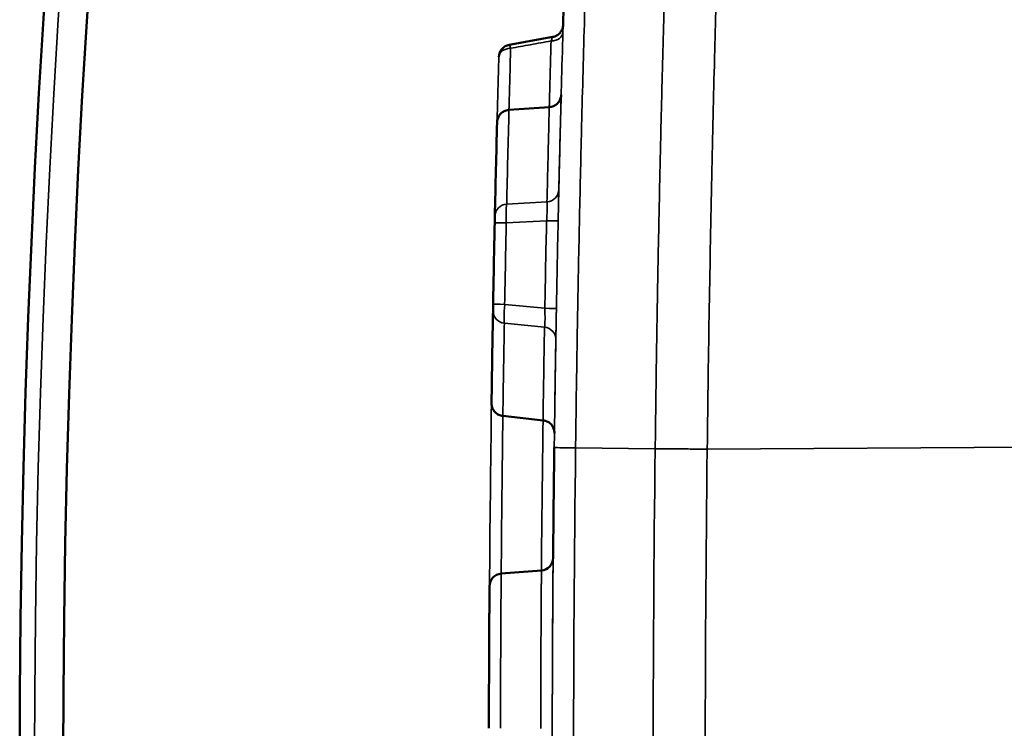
# Model space of a CAD drawing. Header units: millimetres. Extents: x 38 to 2514, y 38 to 1622.
# Tile 167 of 256: x 982.41 to 990.18, y 1330.3 to 1335.89. Entities that reach past the tile are written whole.
import ezdxf

# ---------------------------------------------------------------- set-up
doc = ezdxf.new("R2010")
doc.units = ezdxf.units.MM
doc.header["$LTSCALE"] = 7.692308
doc.layers.add('Visible (ISO)', color=7, linetype='Continuous', lineweight=50)
doc.layers.add('Visible Narrow (ISO)', color=7, linetype='Continuous', lineweight=35)

msp = doc.modelspace()

# ---------------------------------------------------------------- linework, layer by layer
at = {"layer": 'Visible (ISO)'}
for p, q in [((986.2733, 1335.1818), (986.5932, 1335.2042)), ((986.1803, 1335.0843), (986.1803, 1335.0846)), ((986.1362, 1332.8692), (986.1362, 1332.8695)), ((986.5439, 1332.7333), (986.2252, 1332.7684)), ((986.5303, 1331.5491), (986.2127, 1331.5239))]:
    msp.add_line(p, q, dxfattribs=at)
for radius in [92.2022, 91.8592]:
    msp.add_circle((1074.6154, 1329.981), radius, dxfattribs=at)
for centre, radius, start, end in [((986.2941, 1335.5969), 0.1, 100.30052, 178.39364), ((1186.6154, 1329.981), 200.5, 178.768004, 178.951615), ((1186.6154, 1329.981), 200, 179.273155, 179.522435), ((986.5223, 1331.6488), 0.1, 274.54867, 359.52243), ((986.2206, 1331.4242), 0.1, 94.54867, 179.58737)]:
    msp.add_arc(centre, radius, start, end, dxfattribs=at)
for centre, major_axis, ratio, start_param, end_param in [((1187.9663, 1329.9489), (-201.7941, 4.8056), 0.996667, 6.281545, 6.285239), ((986.1617, 1334.2919), (0.0011, 0.0497), 0.000078, 0.097079, 1.572129), ((1200.0017, 1329.7623), (-213.8595, 3.4925), 0.968178, 6.281519, 6.285046), ((986.149, 1333.6494), (-0.0009, -0.0498), 0.000076, 4.710797, 6.187585)]:
    msp.add_ellipse(centre, major_axis=major_axis, ratio=ratio, start_param=start_param, end_param=end_param, dxfattribs=at)
for points, knots in [([(986.7245, 1336.5876), (986.7212, 1336.4879), (986.718, 1336.3884), (986.7143, 1336.2694), (986.7137, 1336.2499), (986.7091, 1336.1049), (986.7053, 1335.9793), (986.7016, 1335.853)], [0.336703, 0.336703, 0.336703, 0.336703, 0.3896343, 0.3896343, 0.4, 0.4, 0.466679, 0.466679, 0.466679, 0.466679]), ([(986.6195, 1335.7576), (986.6299, 1335.7595), (986.6402, 1335.7631), (986.6589, 1335.7733), (986.6675, 1335.78), (986.682, 1335.7955), (986.688, 1335.8046), (986.6969, 1335.8239), (986.6998, 1335.8343), (986.7012, 1335.8462), (986.7013, 1335.8475), (986.7015, 1335.8498), (986.7015, 1335.8508), (986.7016, 1335.852), (986.7016, 1335.8522), (986.7016, 1335.8524), (986.7016, 1335.8525), (986.7016, 1335.8526), (986.7016, 1335.8526), (986.7016, 1335.8528), (986.7016, 1335.8528), (986.7016, 1335.853), (986.7016, 1335.853), (986.7016, 1335.853), (986.7016, 1335.853), (986.7016, 1335.853)], [0, 0, 0, 0, 0.00318665, 0.00318665, 0.006373, 0.006373, 0.00955936, 0.00955936, 0.01274571, 0.01274571, 0.01313889, 0.01313889, 0.01343387, 0.01343387, 0.01349734, 0.01349734, 0.01351713, 0.01351713, 0.01353699, 0.01353699, 0.01357723, 0.01357723, 0.01373668, 0.01373668, 0.01384948, 0.01384948, 0.01384948, 0.01384948]), ([(986.5932, 1335.2042), (986.6038, 1335.205), (986.6144, 1335.2075), (986.634, 1335.2155), (986.6433, 1335.2212), (986.6594, 1335.2351), (986.6665, 1335.2434), (986.6774, 1335.2616), (986.6814, 1335.2717), (986.6845, 1335.2852), (986.685, 1335.2884), (986.6856, 1335.2932), (986.6858, 1335.2949), (986.686, 1335.2973), (986.686, 1335.2982), (986.6861, 1335.2992), (986.6861, 1335.2995), (986.6861, 1335.3), (986.6861, 1335.3002), (986.6861, 1335.3006), (986.6861, 1335.3007), (986.6861, 1335.3011), (986.6862, 1335.3012), (986.6862, 1335.3013), (986.6862, 1335.3013), (986.6862, 1335.3013)], [0, 0, 0, 0, 0.00318634, 0.00318634, 0.00637241, 0.00637241, 0.00955858, 0.00955858, 0.01274487, 0.01274487, 0.01371011, 0.01371011, 0.0141994, 0.0141994, 0.01445347, 0.01445347, 0.01452993, 0.01452993, 0.01460962, 0.01460962, 0.01468977, 0.01468977, 0.01484964, 0.01484964, 0.01489998, 0.01489998, 0.01489998, 0.01489998]), ([(986.1803, 1335.0846), (986.1805, 1335.0894), (986.1809, 1335.0942), (986.1826, 1335.1036), (986.1837, 1335.1082), (986.1884, 1335.1228), (986.1933, 1335.1325), (986.2059, 1335.1497), (986.2136, 1335.1573), (986.231, 1335.1697), (986.2409, 1335.1745), (986.2583, 1335.1799), (986.2658, 1335.1813), (986.2733, 1335.1818)], [0, 0, 0, 0, 0.00144542, 0.00144542, 0.00286138, 0.00286138, 0.00604772, 0.00604772, 0.00923311, 0.00923311, 0.01244777, 0.01244777, 0.01470528, 0.01470528, 0.01470528, 0.01470528]), ([(986.2252, 1332.7684), (986.2147, 1332.7696), (986.2042, 1332.7725), (986.1848, 1332.7813), (986.1758, 1332.7874), (986.1603, 1332.8019), (986.1536, 1332.8105), (986.1434, 1332.8291), (986.1397, 1332.8394), (986.1372, 1332.8532), (986.1368, 1332.8565), (986.1364, 1332.8616), (986.1363, 1332.8634), (986.1362, 1332.8659), (986.1362, 1332.8668), (986.1362, 1332.868), (986.1362, 1332.8683), (986.1362, 1332.8688), (986.1362, 1332.8689), (986.1362, 1332.8691), (986.1362, 1332.8692), (986.1362, 1332.8692)], [0, 0, 0, 0, 0.00318754, 0.00318754, 0.00637395, 0.00637395, 0.00956033, 0.00956033, 0.01274661, 0.01274661, 0.01376828, 0.01376828, 0.01428401, 0.01428401, 0.01454251, 0.01454251, 0.01463943, 0.01463943, 0.01467578, 0.01467578, 0.01469604, 0.01469604, 0.01469604, 0.01469604]), ([(986.633, 1332.6327), (986.633, 1332.6327), (986.633, 1332.6328), (986.633, 1332.6334), (986.633, 1332.6336), (986.633, 1332.6339), (986.633, 1332.6341), (986.633, 1332.6345), (986.633, 1332.6348), (986.633, 1332.6354), (986.633, 1332.6357), (986.6329, 1332.6367), (986.6329, 1332.6373), (986.6328, 1332.6393), (986.6327, 1332.6407), (986.6323, 1332.6465), (986.6316, 1332.6507), (986.6286, 1332.6648), (986.625, 1332.6743), (986.6148, 1332.6923), (986.608, 1332.7008), (986.5922, 1332.7151), (986.5831, 1332.7211), (986.5641, 1332.7295), (986.554, 1332.7322), (986.5439, 1332.7333)], [0, 0, 0, 0, 0.00040143, 0.00040143, 0.00053331, 0.00053331, 0.0006033, 0.0006033, 0.00069952, 0.00069952, 0.00080677, 0.00080677, 0.00099106, 0.00099106, 0.0014215, 0.0014215, 0.00271376, 0.00271376, 0.00572147, 0.00572147, 0.00891229, 0.00891229, 0.01209843, 0.01209843, 0.01514854, 0.01514854, 0.01514854, 0.01514854]), ([(986.1156, 1330.3041), (986.1157, 1330.3305), (986.1157, 1330.357), (986.1158, 1330.3835), (986.1158, 1330.41), (986.1159, 1330.4365), (986.116, 1330.4631), (986.116, 1330.4897), (986.1161, 1330.5165), (986.1162, 1330.5434), (986.1162, 1330.5703), (986.1163, 1330.5973), (986.1164, 1330.6245), (986.1165, 1330.6518), (986.1166, 1330.6793), (986.1167, 1330.7075), (986.1168, 1330.7357), (986.1169, 1330.7645), (986.117, 1330.7941), (986.1172, 1330.8237), (986.1173, 1330.8541), (986.1174, 1330.884), (986.1176, 1330.9138), (986.1177, 1330.9431), (986.1178, 1330.9707), (986.118, 1330.9983), (986.1181, 1331.0242), (986.1182, 1331.0485), (986.1184, 1331.0728), (986.1185, 1331.0955), (986.1186, 1331.1169), (986.1187, 1331.1383), (986.1188, 1331.1583), (986.119, 1331.1772), (986.1191, 1331.196), (986.1192, 1331.2136), (986.1193, 1331.2301), (986.1194, 1331.2466), (986.1195, 1331.2619), (986.1196, 1331.276), (986.1197, 1331.2901), (986.1197, 1331.3031), (986.1198, 1331.3149), (986.1199, 1331.3266), (986.12, 1331.3372), (986.12, 1331.3466), (986.1201, 1331.3561), (986.1202, 1331.3644), (986.1202, 1331.3717), (986.1203, 1331.379), (986.1203, 1331.3852), (986.1203, 1331.3907), (986.1204, 1331.3961), (986.1204, 1331.4007), (986.1204, 1331.4045), (986.1205, 1331.4084), (986.1205, 1331.4115), (986.1205, 1331.4141), (986.1205, 1331.4167), (986.1205, 1331.4187), (986.1206, 1331.4203), (986.1206, 1331.4218), (986.1206, 1331.423), (986.1206, 1331.4238), (986.1206, 1331.4245), (986.1206, 1331.4249), (986.1206, 1331.4249)], [0, 0, 0, 0, 0.045455, 0.045455, 0.045455, 0.090909, 0.090909, 0.090909, 0.136364, 0.136364, 0.136364, 0.181818, 0.181818, 0.181818, 0.227273, 0.227273, 0.227273, 0.272727, 0.272727, 0.272727, 0.318182, 0.318182, 0.318182, 0.363636, 0.363636, 0.363636, 0.409091, 0.409091, 0.409091, 0.454545, 0.454545, 0.454545, 0.5, 0.5, 0.5, 0.545455, 0.545455, 0.545455, 0.590909, 0.590909, 0.590909, 0.636364, 0.636364, 0.636364, 0.681818, 0.681818, 0.681818, 0.727273, 0.727273, 0.727273, 0.772727, 0.772727, 0.772727, 0.818182, 0.818182, 0.818182, 0.863636, 0.863636, 0.863636, 0.909091, 0.909091, 0.909091, 0.954545, 0.954545, 0.954545, 1, 1, 1, 1])]:
    msp.add_open_spline(points, degree=3, knots=knots, dxfattribs=at)
for points in [[(986.2762, 1335.6953), (986.3906, 1335.7161), (986.5051, 1335.7369), (986.6195, 1335.7576)], [(986.1362, 1332.8692), (986.1362, 1332.8693), (986.1362, 1332.8693), (986.1362, 1332.8695)], [(986.5439, 1332.7333), (986.5439, 1332.7333), (986.5439, 1332.7333), (986.5439, 1332.7333)]]:
    msp.add_open_spline(points, degree=3, dxfattribs=at)
at = {"layer": 'Visible Narrow (ISO)'}
for p, q in [((986.2742, 1335.1811), (986.5923, 1335.2035)), ((986.2563, 1334.4386), (986.5742, 1334.4566)), ((986.253, 1334.2899), (986.5709, 1334.308)), ((986.2402, 1333.6478), (986.5571, 1333.6171)), ((986.2376, 1333.499), (986.5545, 1333.4683)), ((986.2261, 1332.769), (986.5431, 1332.7341)), ((987.4281, 1332.5075), (986.7999, 1332.5158)), ((997.0158, 1332.5598), (987.8388, 1332.5067))]:
    msp.add_line(p, q, dxfattribs=at)
msp.add_circle((1074.6154, 1329.981), 92.0855, dxfattribs=at)
msp.add_arc((1186.6154, 1329.981), 200, 179.273146, 180, dxfattribs=at)
for centre, major_axis, ratio, start_param, end_param in [((986.5999, 1335.7963), (0.1, -0.0029), 0.707363, 4.799878, 6.283185), ((986.2941, 1335.5969), (-0.0179, 0.0984), 0.085294, 5.497536, 6.283185), ((1387.1114, 1329.9866), (-400.5873, -0.0108), 0.706689, 6.262873, 6.264715), ((986.2941, 1335.5969), (-0.1, 0.0028), 0.706836, 4.799318, 6.283172), ((1386.7826, 1330.0069), (-400.5759, -0.0513), 0.707249, 6.263022, 6.264737), ((1386.691, 1330.1018), (-400.5756, -0.2413), 0.70741, 6.262931, 6.264749), ((986.5862, 1335.3028), (0.1, -0.0027), 0.995211, 4.800107, 6.283185), ((1195.3603, 1329.7614), (-208.6818, 5.2431), 0.978843, 6.281738, 6.285392), ((986.2803, 1335.0818), (-0.1, 0.0025), 0.995197, 4.798987, 6.283185), ((988.8679, 1334.9087), (-0.5687, -22.8217), 0.113883, 4.703291, 4.73583), ((986.279, 1335.032), (-0.0057, 0.1498), 0.057823, 6.186756, 6.284491), ((986.5677, 1334.5559), (0.1, -0.0023), 0.995212, 4.800105, 6.283185), ((986.2628, 1334.3393), (-0.1, 0.0022), 0.995198, 4.798986, 6.283185), ((986.2617, 1334.2895), (-0.0046, 0.1499), 0.057958, 0.099507, 1.566244), ((1386.691, 1330.1018), (-400.5756, -0.2413), 0.70741, 6.267547, 6.269814), ((986.2617, 1334.2897), (-0.1, 0.0022), 0.000073, 4.799655, 6.282939), ((1185.0525, 1330.0158), (4.4588, 199.5552), 0.996195, 1.571637, 1.574854), ((1185.3319, 1330.0101), (4.4579, 199.5171), 0.996195, 1.571514, 1.574976), ((986.5622, 1334.3081), (0.1, -0.0022), 0.000062, 4.799654, 6.282929), ((986.248, 1333.598), (-0.1, 0.0018), 0.995358, 0, 1.484199), ((986.2489, 1333.6476), (-0.1, 0.0018), 0.000354, 4.799654, 6.283631), ((986.2489, 1333.6478), (-0.0105, -0.1496), 0.057979, 4.716523, 6.185326), ((986.5484, 1333.6173), (0.1, -0.0018), 0.000365, 4.79965, 6.282697), ((986.5441, 1333.3693), (0.1, -0.0017), 0.995372, 0, 1.483078), ((1190.815, 1329.9176), (-204.1769, 3.0782), 0.989642, 6.281345, 6.284977), ((1386.691, 1330.1018), (-400.5756, -0.2413), 0.70741, 6.272568, 6.277665), ((986.2362, 1332.868), (-0.1, 0.0014), 0.995358, 0, 1.484199), ((1386.7826, 1330.0069), (-400.5759, -0.0513), 0.707249, 6.273257, 6.27765), ((986.2369, 1332.918), (-0.0117, -0.1496), 0.057791, 6.281755, 6.377743), ((1387.1114, 1329.9866), (-400.5873, -0.0108), 0.706689, 6.273444, 6.277628), ((986.533, 1332.635), (0.1, -0.0013), 0.995372, 0, 1.483077), ((1387.191, 1329.9146), (-400.5756, 0.1332), 0.706528, 6.274457, 6.277533), ((987.2314, 1332.5105), (-0.6, 0.0076), 0.000395, 6.282776, 6.283182), ((987.2314, 1332.5105), (-0.6, 0.0076), 0.000395, 0.000376, 0.767946), ((1186.3665, 1329.981), (0, 199.7034), 0.999396, 1.558103, 1.583489), ((1186.3506, 1329.981), (0, -199.0594), 0.999393, 4.699696, 4.725081), ((1186.3432, 1329.981), (0, -198.6415), 0.999391, 4.699674, 4.725104), ((1387.1908, 1329.9146), (-400.5754, 0.1332), 0.706528, 6.277535, 6.277561), ((1387.1909, 1329.9146), (-400.5755, 0.1332), 0.706528, 6.277617, 6.277728), ((1387.191, 1329.9146), (-400.5756, 0.1332), 0.706528, 6.277865, 6.278004), ((1387.1909, 1329.9146), (-400.5755, 0.1332), 0.706528, 6.278599, 6.278684), ((1387.1902, 1329.9146), (-400.5748, 0.1332), 0.706528, 6.278465, 6.278487), ((1387.1924, 1329.9146), (-400.577, 0.1332), 0.706528, 6.278375, 6.278397), ((1387.191, 1329.9146), (-400.5756, 0.1332), 0.706528, 6.278732, 6.281826), ((1386.826, 1330.0058), (-400.6193, -0.0492), 0.707249, 6.278627, 6.278629)]:
    msp.add_ellipse(centre, major_axis=major_axis, ratio=ratio, start_param=start_param, end_param=end_param, dxfattribs=at)
for points, knots in [([(987.6005, 1338.8969), (987.5939, 1338.7386), (987.5875, 1338.5819), (987.5751, 1338.2698), (987.569, 1338.1145), (987.5625, 1337.94), (987.5617, 1337.9177), (987.5608, 1337.8954), (987.5568, 1337.7872), (987.5529, 1337.6806), (987.5453, 1337.468), (987.5416, 1337.3619), (987.5345, 1337.1574), (987.5312, 1337.059), (987.5279, 1336.9592), (987.5279, 1336.9582), (987.524, 1336.8411), (987.5203, 1336.7245), (987.5129, 1336.4907), (987.5094, 1336.3734), (987.5034, 1336.1722), (987.501, 1336.0892), (987.4986, 1336.0042), (987.4986, 1336.0033), (987.4938, 1335.8374), (987.4892, 1335.6682), (987.4805, 1335.3307), (987.4763, 1335.1628), (987.472, 1334.9792), (987.4717, 1334.9678), (987.4715, 1334.9565), (987.4669, 1334.7625), (987.4625, 1334.5629), (987.4545, 1334.1748), (987.4509, 1333.9867), (987.4474, 1333.794), (987.4437, 1333.587), (987.4402, 1333.3756), (987.4338, 1332.9475), (987.4308, 1332.7304), (987.4281, 1332.5083), (987.4281, 1332.5075)], [0, 0, 0, 0, 0.076718, 0.076718, 0.155143, 0.155143, 0.166667, 0.166667, 0.166667, 0.222803, 0.222803, 0.27971, 0.27971, 0.332814, 0.332814, 0.333333, 0.333333, 0.395696, 0.395696, 0.457152, 0.457152, 0.499545, 0.499545, 0.5, 0.5, 0.583137, 0.583137, 0.661516, 0.661516, 0.666667, 0.666667, 0.666667, 0.754637, 0.754637, 0.833001, 0.833333, 0.833333, 0.91754, 0.91754, 0.999738, 1, 1, 1, 1]), ([(988.0082, 1338.947), (987.9961, 1338.6489), (987.9847, 1338.3575), (987.9744, 1338.0774), (987.964, 1337.7973), (987.9545, 1337.5286), (987.9456, 1337.2602), (987.9366, 1336.9919), (987.9282, 1336.724), (987.92, 1336.4479), (987.9123, 1336.1904), (987.9049, 1335.9257), (987.8978, 1335.6493), (987.8972, 1335.6293), (987.8967, 1335.6094), (987.8962, 1335.5893), (987.8886, 1335.2911), (987.8812, 1334.9791), (987.8742, 1334.6519), (987.8672, 1334.3247), (987.8607, 1333.9825), (987.8547, 1333.6248), (987.8488, 1333.2672), (987.8434, 1332.8943), (987.8388, 1332.5067)], [0, 0, 0, 0, 0.142857, 0.142857, 0.142857, 0.285714, 0.285714, 0.285714, 0.428571, 0.428571, 0.428571, 0.561827, 0.561827, 0.561827, 0.571429, 0.571429, 0.571429, 0.714286, 0.714286, 0.714286, 0.857143, 0.857143, 0.857143, 1, 1, 1, 1]), ([(986.7999, 1332.5158), (986.7999, 1332.5158), (986.7999, 1332.5159), (986.8023, 1332.7091), (986.8049, 1332.8996), (986.8107, 1333.2771), (986.8138, 1333.464), (986.8181, 1333.703), (986.8192, 1333.7586), (986.8227, 1333.9424), (986.8252, 1334.0687), (986.8304, 1334.3194), (986.8331, 1334.4438), (986.8387, 1334.6918), (986.8416, 1334.8152), (986.8451, 1334.9608), (986.8456, 1334.9832), (986.8497, 1335.1482), (986.8534, 1335.2905), (986.861, 1335.5747), (986.865, 1335.7165), (986.8721, 1335.9643), (986.8753, 1336.07), (986.8829, 1336.319), (986.8874, 1336.4629), (986.8968, 1336.7509), (986.9017, 1336.8949), (986.9109, 1337.1587), (986.9151, 1337.2778), (986.9272, 1337.6097), (986.9354, 1337.8254), (986.9529, 1338.2649), (986.9621, 1338.4885), (986.9719, 1338.7154)], [0.0000003, 0.0000003, 0.0000003, 0.0000003, 0.0000005, 0.0000005, 0.085837, 0.085837, 0.1732053, 0.1732053, 0.2, 0.2, 0.262248, 0.262248, 0.3251241, 0.3251241, 0.3884882, 0.3884882, 0.4, 0.4, 0.4734124, 0.4734124, 0.5462612, 0.5462612, 0.6, 0.6, 0.6722115, 0.6722115, 0.7429219, 0.7429219, 0.8, 0.8, 0.8999941, 0.8999941, 1, 1, 1, 1]), ([(986.6315, 1332.5181), (986.6339, 1332.7088), (986.6366, 1332.8967), (986.6394, 1333.0812), (986.6423, 1333.2691), (986.6455, 1333.4534), (986.6487, 1333.6337), (986.6497, 1333.686), (986.6507, 1333.7379), (986.6517, 1333.7895), (986.6541, 1333.9161), (986.6566, 1334.0405), (986.6591, 1334.1634), (986.6617, 1334.2875), (986.6644, 1334.4101), (986.6672, 1334.5318), (986.67, 1334.6543), (986.6728, 1334.776), (986.6758, 1334.8974), (986.6763, 1334.9171), (986.6768, 1334.9368), (986.6773, 1334.9566), (986.6808, 1335.0969), (986.6844, 1335.2369), (986.6882, 1335.3773), (986.692, 1335.5165), (986.6959, 1335.6561), (986.7, 1335.7964), (986.7029, 1335.8982), (986.706, 1336.0003), (986.7091, 1336.1031), (986.7134, 1336.244), (986.7179, 1336.386), (986.7226, 1336.5295), (986.7272, 1336.6701), (986.732, 1336.8122), (986.7371, 1336.9563), (986.741, 1337.0697), (986.7451, 1337.1843), (986.7494, 1337.3003), (986.7569, 1337.5072), (986.765, 1337.7186), (986.7736, 1337.9338), (986.7821, 1338.149), (986.7912, 1338.3681), (986.8008, 1338.5905)], [0, 0, 0, 0, 0.086455, 0.086455, 0.086455, 0.1744723, 0.1744723, 0.1744723, 0.2, 0.2, 0.2, 0.2626259, 0.2626259, 0.2626259, 0.3258848, 0.3258848, 0.3258848, 0.3896323, 0.3896323, 0.3896323, 0.4, 0.4, 0.4, 0.4737505, 0.4737505, 0.4737505, 0.5469319, 0.5469319, 0.5469319, 0.6, 0.6, 0.6, 0.6727269, 0.6727269, 0.6727269, 0.7439348, 0.7439348, 0.7439348, 0.8, 0.8, 0.8, 0.9, 0.9, 0.9, 1, 1, 1, 1]), ([(986.2874, 1335.6676), (986.3386, 1335.6769), (986.3908, 1335.6864), (986.444, 1335.6961), (986.4972, 1335.7057), (986.5514, 1335.7156), (986.6066, 1335.7256)], [0, 0, 0, 0, 0.5, 0.5, 0.5, 1, 1, 1, 1]), ([(986.6066, 1335.7256), (986.6082, 1335.7309), (986.6098, 1335.7359), (986.6124, 1335.7436), (986.6135, 1335.7467), (986.6148, 1335.7499), (986.6151, 1335.7506), (986.616, 1335.7527), (986.6167, 1335.754), (986.6177, 1335.7559), (986.6182, 1335.7566), (986.619, 1335.7574), (986.6192, 1335.7576), (986.6195, 1335.7576)], [0.0000001, 0.0000001, 0.0000001, 0.0000001, 0.0833333, 0.0833333, 0.1488181, 0.1488181, 0.1666667, 0.1666667, 0.2096139, 0.2096139, 0.25, 0.25, 0.2806654, 0.2806654, 0.2806654, 0.2806654]), ([(986.5709, 1334.308), (986.5714, 1334.3147), (986.5719, 1334.3217), (986.5724, 1334.3299), (986.5725, 1334.3311), (986.5729, 1334.3378), (986.5732, 1334.3432), (986.5737, 1334.3515), (986.5739, 1334.3544), (986.5744, 1334.3643), (986.5748, 1334.3715), (986.5751, 1334.38), (986.5752, 1334.3814), (986.5755, 1334.3897), (986.5758, 1334.3966), (986.576, 1334.4047), (986.576, 1334.4063), (986.5762, 1334.4141), (986.5763, 1334.42), (986.5763, 1334.4271), (986.5763, 1334.4287), (986.5763, 1334.4349), (986.5762, 1334.4392), (986.5759, 1334.4446), (986.5758, 1334.4461), (986.5755, 1334.4504), (986.5752, 1334.4528), (986.5747, 1334.4555), (986.5744, 1334.4562), (986.5742, 1334.4566)], [0, 0, 0, 0, 0.1208828, 0.1208828, 0.1428571, 0.1428571, 0.2368876, 0.2368876, 0.2857143, 0.2857143, 0.4053572, 0.4053572, 0.4285714, 0.4285714, 0.5437121, 0.5437121, 0.5714286, 0.5714286, 0.6822216, 0.6822216, 0.7142857, 0.7142857, 0.8142031, 0.8142031, 0.8571429, 0.8571429, 0.9497808, 0.9497808, 1, 1, 1, 1]), ([(986.5545, 1333.4683), (986.5549, 1333.4689), (986.5552, 1333.47), (986.5556, 1333.4719), (986.5557, 1333.4722), (986.556, 1333.4739), (986.5562, 1333.4756), (986.5566, 1333.4787), (986.5567, 1333.4798), (986.5571, 1333.4842), (986.5574, 1333.488), (986.5576, 1333.4933), (986.5577, 1333.4942), (986.5579, 1333.4998), (986.5581, 1333.5051), (986.5583, 1333.5126), (986.5583, 1333.5141), (986.5584, 1333.5218), (986.5585, 1333.5286), (986.5585, 1333.5383), (986.5585, 1333.5405), (986.5585, 1333.55), (986.5585, 1333.5577), (986.5583, 1333.5695), (986.5583, 1333.5731), (986.558, 1333.585), (986.5578, 1333.5935), (986.5575, 1333.6072), (986.5573, 1333.6121), (986.5571, 1333.6171)], [0, 0, 0, 0, 0.120745, 0.120745, 0.142857, 0.142857, 0.23676, 0.23676, 0.285714, 0.285714, 0.405214, 0.405214, 0.428571, 0.428571, 0.543547, 0.543547, 0.571429, 0.571429, 0.682044, 0.682044, 0.714286, 0.714286, 0.814018, 0.814018, 0.857143, 0.857143, 0.949615, 0.949615, 1, 1, 1, 1]), ([(986.5439, 1332.7333), (986.5438, 1332.7333), (986.5436, 1332.7334), (986.5433, 1332.7337), (986.5432, 1332.7338), (986.5431, 1332.7341)], [0.94014957, 0.94014957, 0.94014957, 0.94014957, 0.97497907, 0.97497907, 1, 1, 1, 1]), ([(987.8388, 1332.5067), (987.8089, 1332.5068), (987.7791, 1332.5069), (987.7497, 1332.507), (987.7288, 1332.507), (987.7081, 1332.5071), (987.6877, 1332.5072), (987.6589, 1332.5072), (987.6307, 1332.5073), (987.6036, 1332.5074), (987.5844, 1332.5074), (987.5658, 1332.5075), (987.5477, 1332.5075), (987.504, 1332.5076), (987.4637, 1332.5076), (987.4281, 1332.5075)], [0, 0, 0, 0, 0.194704, 0.194704, 0.194704, 0.333333, 0.333333, 0.333333, 0.528959, 0.528959, 0.528959, 0.666667, 0.666667, 0.666667, 1, 1, 1, 1]), ([(986.2069, 1330.304), (986.207, 1330.3326), (986.207, 1330.361), (986.2071, 1330.3891), (986.2071, 1330.3938), (986.2071, 1330.3984), (986.2071, 1330.403), (986.2072, 1330.4264), (986.2072, 1330.4497), (986.2073, 1330.4728), (986.2073, 1330.4825), (986.2073, 1330.4923), (986.2073, 1330.502), (986.2074, 1330.5198), (986.2074, 1330.5377), (986.2075, 1330.5556), (986.2075, 1330.5705), (986.2076, 1330.5854), (986.2076, 1330.6004), (986.2077, 1330.6134), (986.2077, 1330.6263), (986.2078, 1330.6394), (986.2078, 1330.6586), (986.2079, 1330.6781), (986.208, 1330.6979), (986.208, 1330.7073), (986.208, 1330.7169), (986.2081, 1330.7266), (986.2081, 1330.7466), (986.2082, 1330.767), (986.2083, 1330.7878), (986.2083, 1330.7982), (986.2084, 1330.8086), (986.2084, 1330.8192), (986.2085, 1330.8397), (986.2086, 1330.8607), (986.2087, 1330.8818), (986.2088, 1330.8936), (986.2088, 1330.9055), (986.2089, 1330.9173), (986.2089, 1330.9349), (986.209, 1330.9525), (986.2091, 1330.9697), (986.2091, 1330.9731), (986.2091, 1330.9765), (986.2092, 1330.9799), (986.2092, 1330.9915), (986.2093, 1331.0029), (986.2093, 1331.0141), (986.2094, 1331.0328), (986.2095, 1331.0508), (986.2096, 1331.0681), (986.2097, 1331.0795), (986.2098, 1331.0906), (986.2098, 1331.1014), (986.2099, 1331.1188), (986.21, 1331.1354), (986.2101, 1331.1515), (986.2102, 1331.1605), (986.2102, 1331.1694), (986.2103, 1331.1781), (986.2104, 1331.1957), (986.2105, 1331.2125), (986.2106, 1331.2286), (986.2106, 1331.2344), (986.2106, 1331.2402), (986.2107, 1331.2459), (986.2108, 1331.2611), (986.2109, 1331.2757), (986.211, 1331.2897), (986.211, 1331.2925), (986.211, 1331.2953), (986.211, 1331.2981), (986.211, 1331.3007), (986.2111, 1331.3032), (986.2111, 1331.3057), (986.2112, 1331.322), (986.2113, 1331.3375), (986.2114, 1331.352), (986.2114, 1331.3541), (986.2114, 1331.3562), (986.2114, 1331.3583), (986.2115, 1331.3715), (986.2116, 1331.3839), (986.2117, 1331.3952), (986.2117, 1331.3978), (986.2117, 1331.4003), (986.2117, 1331.4028), (986.2118, 1331.4045), (986.2118, 1331.4062), (986.2118, 1331.4078), (986.2119, 1331.4193), (986.2119, 1331.4296), (986.212, 1331.4389), (986.212, 1331.4415), (986.212, 1331.444), (986.2121, 1331.4465), (986.2121, 1331.454), (986.2122, 1331.4607), (986.2122, 1331.4668), (986.2122, 1331.4698), (986.2123, 1331.4726), (986.2123, 1331.4753), (986.2123, 1331.4798), (986.2123, 1331.4838), (986.2124, 1331.4875), (986.2124, 1331.4906), (986.2124, 1331.4934), (986.2124, 1331.496), (986.2125, 1331.4983), (986.2125, 1331.5005), (986.2125, 1331.5024), (986.2125, 1331.5065), (986.2125, 1331.5099), (986.2126, 1331.5126), (986.2126, 1331.515), (986.2126, 1331.5169), (986.2126, 1331.5184), (986.2126, 1331.5186), (986.2126, 1331.5189), (986.2126, 1331.5191), (986.2126, 1331.5206), (986.2126, 1331.5217), (986.2126, 1331.5225), (986.2126, 1331.5233), (986.2126, 1331.5237), (986.2127, 1331.5238), (986.2127, 1331.5238), (986.2127, 1331.5239), (986.2127, 1331.5239)], [0, 0, 0, 0, 0.045455, 0.045455, 0.045455, 0.052944, 0.052944, 0.052944, 0.090909, 0.090909, 0.090909, 0.106913, 0.106913, 0.106913, 0.136364, 0.136364, 0.136364, 0.160818, 0.160818, 0.160818, 0.181818, 0.181818, 0.181818, 0.212546, 0.212546, 0.212546, 0.227273, 0.227273, 0.227273, 0.257665, 0.257665, 0.257665, 0.272727, 0.272727, 0.272727, 0.301883, 0.301883, 0.301883, 0.318182, 0.318182, 0.318182, 0.342417, 0.342417, 0.342417, 0.34723, 0.34723, 0.34723, 0.363636, 0.363636, 0.363636, 0.391097, 0.391097, 0.391097, 0.409091, 0.409091, 0.409091, 0.438092, 0.438092, 0.438092, 0.454545, 0.454545, 0.454545, 0.487867, 0.487867, 0.487867, 0.5, 0.5, 0.5, 0.53272, 0.53272, 0.53272, 0.5394, 0.5394, 0.5394, 0.545455, 0.545455, 0.545455, 0.585175, 0.585175, 0.585175, 0.591053, 0.591053, 0.591053, 0.628015, 0.628015, 0.628015, 0.636364, 0.636364, 0.636364, 0.642056, 0.642056, 0.642056, 0.681818, 0.681818, 0.681818, 0.693025, 0.693025, 0.693025, 0.727273, 0.727273, 0.727273, 0.744291, 0.744291, 0.744291, 0.772727, 0.772727, 0.772727, 0.796534, 0.796534, 0.796534, 0.818182, 0.818182, 0.818182, 0.863636, 0.863636, 0.863636, 0.903206, 0.903206, 0.903206, 0.909091, 0.909091, 0.909091, 0.95092, 0.95092, 0.95092, 0.991698, 0.991698, 0.991698, 1, 1, 1, 1]), ([(986.5244, 1330.3035), (986.5244, 1330.3314), (986.5245, 1330.359), (986.5245, 1330.4046), (986.5246, 1330.423), (986.5246, 1330.4494), (986.5247, 1330.4574), (986.5248, 1330.492), (986.5248, 1330.5191), (986.525, 1330.5729), (986.5251, 1330.5996), (986.5252, 1330.6524), (986.5253, 1330.6783), (986.5255, 1330.7243), (986.5256, 1330.7443), (986.5257, 1330.77), (986.5257, 1330.7756), (986.5258, 1330.801), (986.5259, 1330.8211), (986.526, 1330.8475), (986.526, 1330.8537), (986.5261, 1330.8846), (986.5263, 1330.9098), (986.5264, 1330.937), (986.5264, 1330.9391), (986.5265, 1330.9611), (986.5266, 1330.9811), (986.5267, 1331.0079), (986.5268, 1331.0149), (986.5269, 1331.0425), (986.527, 1331.0628), (986.5272, 1331.088), (986.5272, 1331.0935), (986.5273, 1331.1197), (986.5275, 1331.1398), (986.5276, 1331.1627), (986.5276, 1331.1665), (986.5278, 1331.1927), (986.5279, 1331.214), (986.5281, 1331.2518), (986.5283, 1331.2687), (986.5284, 1331.2865), (986.5284, 1331.2883), (986.5285, 1331.3057), (986.5286, 1331.3204), (986.5287, 1331.3361), (986.5287, 1331.3379), (986.5288, 1331.3531), (986.5289, 1331.3658), (986.529, 1331.3796), (986.529, 1331.3813), (986.5291, 1331.3966), (986.5292, 1331.4092), (986.5294, 1331.4325), (986.5295, 1331.4433), (986.5296, 1331.463), (986.5297, 1331.472), (986.5298, 1331.4883), (986.5299, 1331.4956), (986.5299, 1331.5081), (986.53, 1331.5134), (986.53, 1331.5186), (986.53, 1331.519), (986.5301, 1331.5238), (986.5301, 1331.5277), (986.5301, 1331.5316), (986.5301, 1331.5321), (986.5302, 1331.5364), (986.5302, 1331.5396), (986.5302, 1331.5442), (986.5302, 1331.5458), (986.5303, 1331.5471), (986.5303, 1331.5473), (986.5303, 1331.5484), (986.5303, 1331.5489), (986.5303, 1331.5491), (986.5303, 1331.5491), (986.5303, 1331.5491)], [0, 0, 0, 0, 0.0416667, 0.0416667, 0.0707626, 0.0707626, 0.0833333, 0.0833333, 0.125, 0.125, 0.1666667, 0.1666667, 0.2083333, 0.2083333, 0.2409657, 0.2409657, 0.25, 0.25, 0.2819913, 0.2819913, 0.2916667, 0.2916667, 0.3302179, 0.3302179, 0.3333333, 0.3333333, 0.3640385, 0.3640385, 0.375, 0.375, 0.407531, 0.407531, 0.4166667, 0.4166667, 0.4514654, 0.4514654, 0.4583333, 0.4583333, 0.5, 0.5, 0.5372721, 0.5372721, 0.5416667, 0.5416667, 0.5784723, 0.5784723, 0.5833333, 0.5833333, 0.6195537, 0.6195537, 0.625, 0.625, 0.6666667, 0.6666667, 0.7083333, 0.7083333, 0.75, 0.75, 0.7916667, 0.7916667, 0.8299451, 0.8299451, 0.8333333, 0.8333333, 0.8692225, 0.8692225, 0.875, 0.875, 0.9166667, 0.9166667, 0.9525839, 0.9525839, 0.9583333, 0.9583333, 0.991709, 0.991709, 1, 1, 1, 1])]:
    msp.add_open_spline(points, degree=3, knots=knots, dxfattribs=at)
for points in [[(986.5742, 1334.4566), (986.576, 1334.5396), (986.5799, 1334.7056), (986.5859, 1334.9545), (986.5901, 1335.1205), (986.5923, 1335.2035)], [(986.5923, 1335.2035), (986.5926, 1335.204), (986.5929, 1335.2042), (986.5932, 1335.2042)], [(986.6622, 1334.306), (986.6625, 1334.3217), (986.6632, 1334.3535), (986.6642, 1334.4014), (986.6654, 1334.4523), (986.6664, 1334.4992), (986.6673, 1334.5369), (986.6676, 1334.5509), (986.6677, 1334.5537)], [(986.6441, 1333.3676), (986.6441, 1333.3691), (986.6442, 1333.3752), (986.6445, 1333.3937), (986.6451, 1333.426), (986.6459, 1333.4732), (986.647, 1333.5363), (986.6479, 1333.5874), (986.6484, 1333.6155)], [(986.2261, 1332.769), (986.2272, 1332.8501), (986.2296, 1333.0124), (986.2334, 1333.2557), (986.2362, 1333.4179), (986.2376, 1333.499)], [(986.5431, 1332.7341), (986.5442, 1332.8156), (986.5465, 1332.9788), (986.5503, 1333.2236), (986.5531, 1333.3867), (986.5545, 1333.4683)]]:
    msp.add_open_spline(points, degree=3, dxfattribs=at)

doc.saveas('drawing.dxf')
